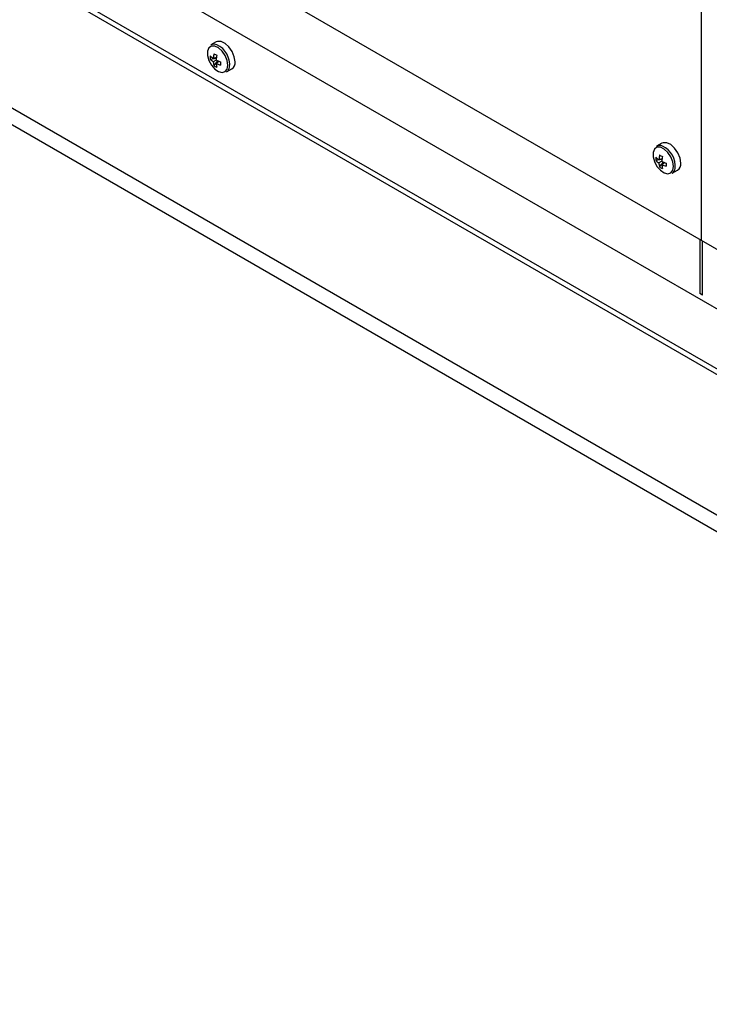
# Model space of a CAD drawing. Header units: millimetres. Extents: x 0 to 844, y -2 to 552.
# Tile 113 of 119: x 657 to 669, y 455 to 473. Entities that reach past the tile are written whole.
import ezdxf

# ---------------------------------------------------------------- set-up
doc = ezdxf.new("R2010")
doc.units = ezdxf.units.MM

msp = doc.modelspace()

# ---------------------------------------------------------------- linework, layer by layer
at = {"color": 7, "linetype": 'Continuous', "lineweight": 25}
for p, q in [((601.983, 507.373), (669.159, 468.593)), ((728.167, 433.453), (609.979, 501.681)), ((609.936, 500.531), (728.124, 432.302)), ((728.167, 432.377), (609.979, 500.605)), ((725.932, 431.037), (607.744, 499.265)), ((725.764, 430.835), (607.653, 499.02)), ((669.159, 475.126), (669.159, 468.593)), ((660.448, 472.154), (660.352, 472.099)), ((660.338, 471.846), (660.449, 471.864)), ((660.394, 471.859), (660.451, 471.88)), ((660.446, 471.829), (660.394, 471.799)), ((660.407, 471.728), (660.477, 471.815)), ((660.446, 471.77), (660.492, 471.808)), ((660.632, 471.614), (660.728, 471.669)), ((668.453, 470.334), (668.358, 470.279)), ((668.344, 470.027), (668.454, 470.045)), ((668.399, 470.04), (668.456, 470.06)), ((668.451, 470.01), (668.399, 469.98)), ((668.412, 469.908), (668.483, 469.995)), ((668.451, 469.95), (668.497, 469.989)), ((668.638, 469.794), (668.733, 469.849)), ((669.134, 468.608), (669.134, 467.631)), ((669.159, 468.593), (736.334, 429.814)), ((669.183, 467.602), (669.183, 468.579)), ((669.183, 467.602), (669.134, 467.631))]:
    msp.add_line(p, q, dxfattribs=at)
at = {"color": 7, "linetype": 'Continuous', "lineweight": 25, "flags": 128}
for points in [[(660.657, 471.737), (660.644, 471.821), (660.608, 471.909), (660.554, 471.988), (660.488, 472.048), (660.42, 472.08), (660.359, 472.08), (660.313, 472.048), (660.288, 471.989), (660.288, 471.91), (660.313, 471.822), (660.359, 471.737), (660.42, 471.667), (660.488, 471.62), (660.554, 471.604), (660.608, 471.62), (660.644, 471.666), (660.657, 471.737)], [(660.786, 471.797), (660.772, 471.887), (660.734, 471.981), (660.676, 472.065), (660.606, 472.128), (660.533, 472.163), (660.468, 472.163), (660.448, 472.154)], [(668.662, 469.917), (668.65, 470.002), (668.614, 470.09), (668.559, 470.169), (668.493, 470.228), (668.425, 470.26), (668.364, 470.26), (668.318, 470.229), (668.293, 470.169), (668.293, 470.09), (668.318, 470.003), (668.364, 469.918), (668.425, 469.847), (668.493, 469.801), (668.559, 469.784), (668.614, 469.8), (668.65, 469.847), (668.662, 469.917)], [(668.791, 469.977), (668.778, 470.068), (668.739, 470.161), (668.681, 470.245), (668.611, 470.309), (668.539, 470.343), (668.474, 470.343), (668.453, 470.334)]]:
    msp.add_lwpolyline(points, dxfattribs=at)
at = {"color": 7, "linetype": 'Continuous', "lineweight": 25}
for centre, radius, start, end in [((660.408, 471.987), 0.125, 66.1196, 116.4335), ((660.654, 471.875), 0.317, 174.8233, 185.1767), ((660.606, 472.185), 0.388, 226.4707, 236.9306), ((660.583, 472.081), 0.339, 223.8357, 236.1272), ((660.922, 471.822), 0.529, 166.812, 175.9418), ((661.397, 473.601), 1.932, 239.1546, 240.8507), ((661.122, 471.791), 0.677, 169.5053, 176.7201), ((660.732, 471.822), 0.339, 183.8755, 196.1661), ((660.589, 471.987), 0.317, 234.8256, 245.1797), ((660.75, 472.435), 0.677, 243.2826, 250.4968), ((660.834, 471.79), 0.388, 183.0722, 193.5317), ((660.677, 472.245), 0.529, 244.061, 253.1905), ((662.455, 471.767), 1.931, 179.1516, 180.8484), ((660.569, 471.714), 0.118, 302.386, 352.5805), ((660.655, 471.779), 0.132, 303.3891, 7.9231), ((668.413, 470.168), 0.125, 66.1196, 116.4335), ((668.659, 470.055), 0.317, 174.8233, 185.1767), ((668.611, 470.365), 0.388, 226.4707, 236.9306), ((668.927, 470.002), 0.529, 166.812, 175.9418), ((669.402, 471.782), 1.932, 239.1546, 240.8507), ((669.128, 469.971), 0.677, 169.5053, 176.7201), ((668.588, 470.261), 0.339, 223.8357, 236.1272), ((668.737, 470.003), 0.339, 183.8755, 196.1661), ((668.594, 470.167), 0.317, 234.8256, 245.1797), ((668.756, 470.615), 0.677, 243.2826, 250.4968), ((668.839, 469.971), 0.388, 183.0722, 193.5317), ((668.683, 470.426), 0.529, 244.061, 253.1905), ((670.46, 469.948), 1.931, 179.1516, 180.8484), ((668.661, 469.959), 0.132, 303.3891, 7.9231), ((668.574, 469.894), 0.118, 302.386, 352.5805)]:
    msp.add_arc(centre, radius, start, end, dxfattribs=at)
at = {"color": 8, "linetype": 'Continuous', "lineweight": 25}
for centre in [(660.298, 471.745), (668.303, 469.925)]:
    msp.add_arc(centre, 0.391, 353.2464, 65.7819, dxfattribs=at)

doc.saveas('drawing.dxf')
